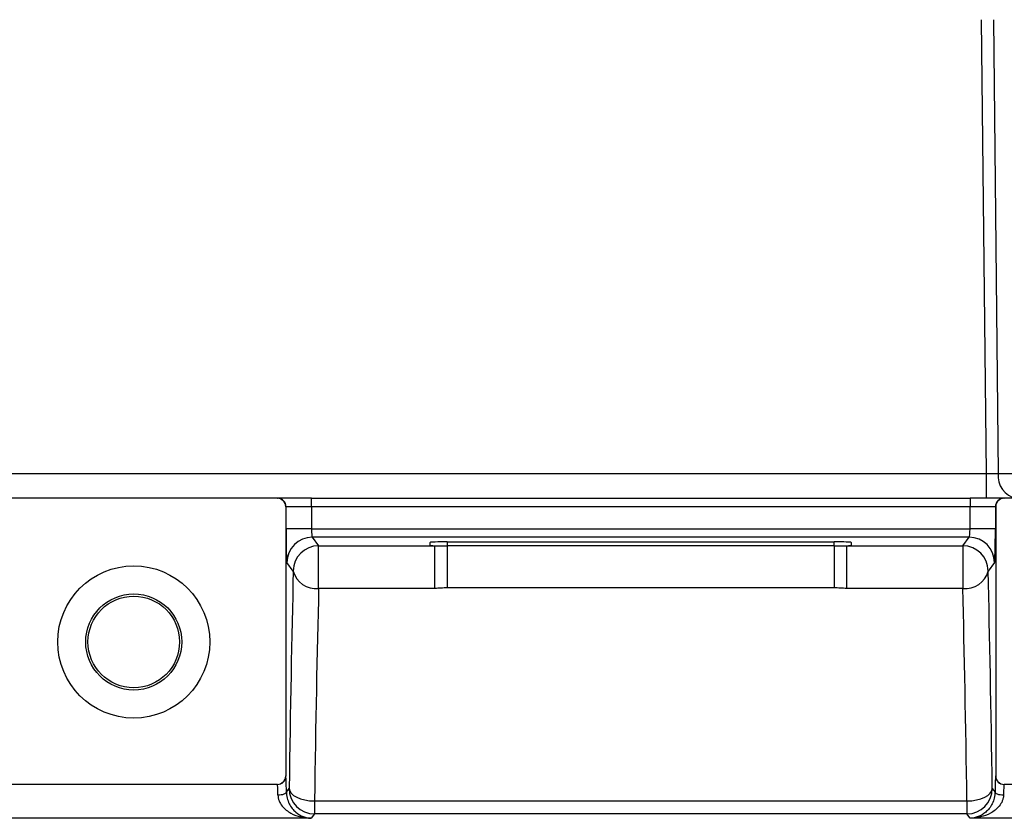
# Model space of a CAD drawing. Header units: millimetres. Extents: x -1087 to -132, y -334 to 655.
# Tile 52 of 63: x -302 to -243, y 138 to 185. Entities that reach past the tile are written whole.
import ezdxf

# ---------------------------------------------------------------- set-up
doc = ezdxf.new("R2010")
doc.units = ezdxf.units.MM

msp = doc.modelspace()

# ---------------------------------------------------------------- linework, layer by layer
at = {"color": 7, "linetype": 'Continuous', "lineweight": 25}
for p, q in [((-244.323, 158.183), (-244.614, 185.023)), ((-243.907, 185.023), (-243.616, 158.183)), ((-303.819, 158.183), (-244.323, 158.183)), ((-244.323, 156.723), (-244.323, 158.183)), ((-243.616, 158.183), (-242.146, 158.183)), ((-286.283, 156.723), (-303.267, 156.723)), ((-286.283, 156.723), (-286.261, 156.723)), ((-284.262, 156.723), (-286.261, 156.723)), ((-285.761, 156.223), (-285.783, 156.223)), ((-285.783, 156.223), (-285.783, 140.298)), ((-285.761, 154.916), (-285.761, 156.223)), ((-284.262, 156.223), (-285.761, 156.223)), ((-284.262, 156.223), (-284.262, 156.723)), ((-284.262, 156.723), (-245.289, 156.723)), ((-284.262, 156.223), (-284.262, 154.916)), ((-245.289, 156.223), (-284.262, 156.223)), ((-245.289, 156.723), (-245.289, 156.223)), ((-243.289, 156.723), (-245.289, 156.723)), ((-243.789, 156.223), (-245.289, 156.223)), ((-245.289, 154.916), (-245.289, 156.223)), ((-243.789, 156.223), (-243.789, 154.916)), ((-243.767, 156.223), (-243.789, 156.223)), ((-243.767, 156.223), (-243.767, 140.298)), ((-243.289, 156.723), (-243.267, 156.723)), ((-226.283, 156.723), (-243.267, 156.723)), ((-284.262, 154.916), (-285.761, 154.916)), ((-284.262, 154.916), (-245.289, 154.916)), ((-245.339, 154.417), (-284.211, 154.417)), ((-284.211, 154.417), (-283.835, 153.915)), ((-245.716, 153.915), (-245.339, 154.417)), ((-243.789, 154.916), (-245.289, 154.916)), ((-283.835, 153.915), (-276.956, 153.915)), ((-283.835, 151.392), (-283.835, 153.915)), ((-277.227, 153.939), (-277.23, 154.11)), ((-276.956, 151.392), (-276.956, 153.915)), ((-276.23, 154.145), (-253.32, 154.145)), ((-276.23, 154.145), (-276.226, 153.904)), ((-276.226, 153.904), (-276.226, 151.419)), ((-253.324, 153.904), (-276.226, 153.904)), ((-253.324, 153.904), (-253.32, 154.145)), ((-253.324, 153.904), (-253.324, 151.419)), ((-252.594, 153.915), (-245.716, 153.915)), ((-252.594, 153.915), (-252.594, 151.392)), ((-252.321, 154.11), (-252.324, 153.939)), ((-245.716, 153.915), (-245.716, 151.392)), ((-285.334, 152.416), (-285.711, 152.918)), ((-243.84, 152.918), (-244.216, 152.416)), ((-276.956, 151.392), (-283.835, 151.392)), ((-253.324, 151.419), (-276.226, 151.419)), ((-245.716, 151.392), (-252.594, 151.392)), ((-285.783, 140.298), (-285.777, 140.294)), ((-243.773, 140.294), (-243.767, 140.298)), ((-286.277, 139.794), (-303.273, 139.794)), ((-286.283, 139.798), (-303.267, 139.798)), ((-286.277, 139.794), (-286.283, 139.798)), ((-285.742, 139.342), (-285.581, 139.556)), ((-243.97, 139.556), (-243.809, 139.342)), ((-243.267, 139.798), (-243.273, 139.794)), ((-226.277, 139.794), (-243.273, 139.794)), ((-226.283, 139.798), (-243.267, 139.798)), ((-284.081, 138.82), (-284.081, 138.057)), ((-284.081, 138.82), (-245.469, 138.82)), ((-245.469, 138.82), (-245.469, 138.057)), ((-284.278, 137.795), (-305.273, 137.795)), ((-284.081, 138.057), (-284.278, 137.795)), ((-245.469, 138.057), (-284.081, 138.057)), ((-245.273, 137.795), (-245.469, 138.057)), ((-224.278, 137.795), (-245.273, 137.795))]:
    msp.add_line(p, q, dxfattribs=at)
at = {"color": 7, "linetype": 'Continuous', "lineweight": 25, "flags": 128}
for points in [[(-285.742, 139.342), (-285.753, 139.307), (-285.783, 139.273), (-285.83, 139.242), (-285.892, 139.214), (-285.967, 139.192), (-286.053, 139.175), (-286.145, 139.164), (-286.241, 139.159)], [(-285.581, 139.556), (-285.546, 139.415), (-285.457, 139.278), (-285.316, 139.152), (-285.13, 139.042), (-284.904, 138.95), (-284.647, 138.881), (-284.37, 138.837), (-284.081, 138.82)], [(-245.469, 138.82), (-245.181, 138.837), (-244.903, 138.881), (-244.646, 138.95), (-244.421, 139.042), (-244.234, 139.152), (-244.093, 139.278), (-244.004, 139.415), (-243.97, 139.556)], [(-243.309, 139.159), (-243.405, 139.164), (-243.497, 139.175), (-243.583, 139.192), (-243.658, 139.214), (-243.72, 139.242), (-243.767, 139.273), (-243.797, 139.307), (-243.809, 139.342)]]:
    msp.add_lwpolyline(points, dxfattribs=at)
at = {"color": 7, "linetype": 'Continuous', "lineweight": 25}
for radius in [4.5, 2.841, 2.71]:
    msp.add_circle((-294.775, 148.223), radius, dxfattribs=at)
for centre, radius, start, end in [((-242.3, 158.024), 1.326, 173.07614, 258.87306), ((-286.261, 156.223), 0.5, 359.99018, 89.99018), ((-243.289, 156.223), 0.5, 90.00982, 180.00982), ((-284.21, 152.916), 1.501, 90.05364, 179.93108), ((-245.341, 152.916), 1.501, 0.06892, 89.94636), ((-283.833, 152.414), 1.501, 90.05364, 179.93108), ((-245.717, 152.414), 1.501, 0.06892, 89.94636), ((-284.01, 152.745), 1.365, 193.9677, 277.36743), ((-245.541, 152.745), 1.365, 262.63257, 346.0323), ((-286.278, 140.295), 0.5, 270.03611, 359.9748), ((-243.273, 140.295), 0.5, 180.0252, 269.96389), ((-284.08, 139.558), 1.501, 180.06892, 269.94636), ((-245.47, 139.558), 1.501, 270.05364, 359.93108)]:
    msp.add_arc(centre, radius, start, end, dxfattribs=at)
for centre, major_axis, ratio, start_param, end_param in [((-244.324, 158.223), (1, -0.016), 0.039234, 4.713738, 5.498853), ((-286.283, 156.223), (0.5, 0), 0.999657, 0, 1.570796), ((-243.267, 156.223), (-0.5, 0), 0.999657, 4.712389, 6.283185), ((-285.709, 154.916), (0, 2), 0.026186, 1.570796, 3.106686), ((-284.209, 154.916), (0, 0.5), 0.104744, 1.570796, 3.106686), ((-245.341, 154.916), (0, 0.5), 0.104744, 3.176499, 4.712389), ((-243.842, 154.916), (0, 2), 0.026186, 3.176499, 4.712389), ((-276.229, 154.11), (1, 0), 0.034942, 1.571712, 3.142204), ((-276.226, 153.939), (1, 0), 0.034899, 3.142202, 3.894203), ((-276.226, 153.939), (1, 0), 0.034899, 3.894203, 4.712694), ((-253.324, 153.939), (1, 0), 0.034899, 4.712084, 5.530575), ((-253.321, 154.11), (1, 0), 0.034942, 6.282574, 7.853066), ((-253.324, 153.939), (1, 0), 0.034899, 5.530575, 6.282576), ((-284.054, 106.723), (0, 66.925), 0.026186, 0.819277, 1.058017), ((-245.497, 106.723), (0, 66.925), 0.026186, 5.225169, 5.463908), ((-282.554, 106.723), (0, 65.425), 0.026786, 0.819277, 1.058017), ((-246.996, 106.723), (0, 65.425), 0.026786, 5.225169, 5.463908), ((-286.283, 140.298), (-0.416, 0.277), 0.999505, 2.158969, 3.729308), ((-285.778, 138.795), (0, 1.5), 0.026186, 5.085841, 6.265732), ((-243.772, 138.795), (0, 1.5), 0.026186, 0.017453, 1.197345), ((-243.267, 140.298), (0.416, 0.277), 0.999505, 2.553877, 4.124217), ((-286.278, 138.795), (0, 1), 0.039279, 5.085841, 6.265732), ((-243.272, 138.795), (0, 1), 0.039279, 0.017453, 1.197345)]:
    msp.add_ellipse(centre, major_axis=major_axis, ratio=ratio, start_param=start_param, end_param=end_param, dxfattribs=at)
for points, knots in [([(-276.226, 151.419), (-276.348, 151.419), (-276.47, 151.413), (-276.713, 151.399), (-276.834, 151.392), (-276.956, 151.392)], [0, 0, 0, 0, 0.5, 0.5, 1, 1, 1, 1]), ([(-252.594, 151.392), (-252.716, 151.392), (-252.837, 151.399), (-253.081, 151.413), (-253.202, 151.419), (-253.324, 151.419)], [0, 0, 0, 0, 0.5, 0.5, 1, 1, 1, 1]), ([(-285.742, 139.342), (-285.741, 139.287), (-285.737, 139.231), (-285.723, 139.115), (-285.712, 139.054), (-285.669, 138.877), (-285.626, 138.762), (-285.523, 138.554), (-285.462, 138.461), (-285.332, 138.297), (-285.264, 138.226), (-285.049, 138.04), (-284.899, 137.954), (-284.592, 137.834), (-284.434, 137.802), (-284.278, 137.795)], [0, 0, 0, 0, 0.0625, 0.0625, 0.125, 0.125, 0.25, 0.25, 0.375, 0.375, 0.5, 0.5, 0.75, 0.75, 1, 1, 1, 1]), ([(-243.809, 139.342), (-243.81, 139.287), (-243.813, 139.231), (-243.828, 139.115), (-243.838, 139.054), (-243.881, 138.877), (-243.924, 138.762), (-244.028, 138.554), (-244.089, 138.461), (-244.218, 138.297), (-244.287, 138.226), (-244.501, 138.04), (-244.652, 137.954), (-244.959, 137.834), (-245.116, 137.802), (-245.273, 137.795)], [0, 0, 0, 0, 0.0625, 0.0625, 0.125, 0.125, 0.25, 0.25, 0.375, 0.375, 0.5, 0.5, 0.75, 0.75, 1, 1, 1, 1]), ([(-286.241, 139.159), (-286.241, 139.103), (-286.234, 139.047), (-286.211, 138.932), (-286.194, 138.874), (-286.128, 138.709), (-286.064, 138.607), (-285.919, 138.426), (-285.836, 138.347), (-285.662, 138.209), (-285.57, 138.15), (-285.286, 137.995), (-285.089, 137.923), (-284.687, 137.825), (-284.482, 137.799), (-284.278, 137.795)], [0, 0, 0, 0, 0.0625, 0.0625, 0.125, 0.125, 0.25, 0.25, 0.375, 0.375, 0.5, 0.5, 0.75, 0.75, 1, 1, 1, 1]), ([(-243.309, 139.159), (-243.31, 139.103), (-243.316, 139.047), (-243.339, 138.932), (-243.357, 138.874), (-243.423, 138.709), (-243.486, 138.607), (-243.632, 138.426), (-243.715, 138.347), (-243.889, 138.209), (-243.98, 138.15), (-244.264, 137.995), (-244.461, 137.923), (-244.863, 137.825), (-245.069, 137.799), (-245.273, 137.795)], [0, 0, 0, 0, 0.0625, 0.0625, 0.125, 0.125, 0.25, 0.25, 0.375, 0.375, 0.5, 0.5, 0.75, 0.75, 1, 1, 1, 1])]:
    msp.add_open_spline(points, degree=3, knots=knots, dxfattribs=at)

doc.saveas('drawing.dxf')
